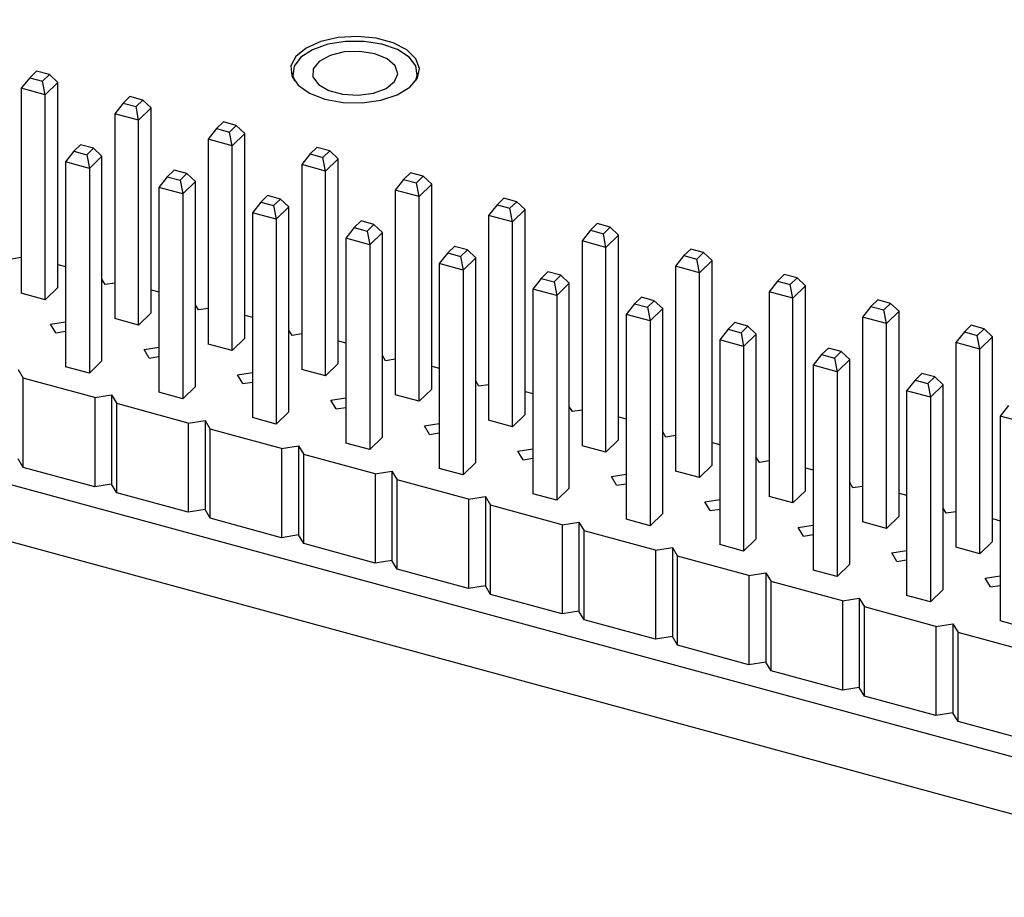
# Model space of a CAD drawing. Header units: millimetres. Extents: x 1628 to 1852, y 2209 to 2446.
# Tile 15 of 34: x 1793 to 1817, y 2241 to 2262. Entities that reach past the tile are written whole.
import ezdxf

# ---------------------------------------------------------------- set-up
doc = ezdxf.new("R2010")
doc.units = ezdxf.units.MM

msp = doc.modelspace()

# ---------------------------------------------------------------- linework, layer by layer
at = {"color": 7, "linetype": 'Continuous', "lineweight": 25}
for p, q in [((1824.612, 2242.419), (1752.089, 2262.128)), ((1824.612, 2241.047), (1752.089, 2260.757)), ((1793.647, 2260.734), (1793.445, 2260.48)), ((1793.811, 2260.894), (1793.647, 2260.734)), ((1793.647, 2260.734), (1793.957, 2260.65)), ((1794.12, 2260.81), (1793.811, 2260.894)), ((1793.957, 2260.65), (1794.12, 2260.81)), ((1794.323, 2260.619), (1794.12, 2260.81)), ((1799.967, 2260.842), (1799.967, 2260.727)), ((1802.967, 2260.727), (1802.967, 2260.842)), ((1794.02, 2260.323), (1793.445, 2260.48)), ((1793.445, 2260.48), (1793.445, 2255.559)), ((1794.02, 2260.323), (1793.957, 2260.65)), ((1794.323, 2260.619), (1794.02, 2260.323)), ((1794.323, 2255.699), (1794.323, 2260.619)), ((1794.02, 2255.403), (1794.02, 2260.323)), ((1796.057, 2260.283), (1795.894, 2260.124)), ((1796.367, 2260.199), (1796.057, 2260.283)), ((1796.203, 2260.04), (1796.367, 2260.199)), ((1796.569, 2260.009), (1796.367, 2260.199)), ((1795.894, 2260.124), (1795.691, 2259.869)), ((1795.894, 2260.124), (1796.203, 2260.04)), ((1796.266, 2259.713), (1796.203, 2260.04)), ((1796.569, 2260.009), (1796.266, 2259.713)), ((1796.569, 2255.089), (1796.569, 2260.009)), ((1796.266, 2259.713), (1795.691, 2259.869)), ((1795.691, 2259.869), (1795.691, 2254.949)), ((1796.266, 2254.792), (1796.266, 2259.713)), ((1798.14, 2259.513), (1797.938, 2259.258)), ((1798.304, 2259.673), (1798.14, 2259.513)), ((1798.14, 2259.513), (1798.45, 2259.429)), ((1798.613, 2259.589), (1798.304, 2259.673)), ((1798.45, 2259.429), (1798.613, 2259.589)), ((1798.816, 2259.398), (1798.613, 2259.589)), ((1798.513, 2259.102), (1797.938, 2259.258)), ((1797.938, 2259.258), (1797.938, 2254.338)), ((1798.513, 2259.102), (1798.45, 2259.429)), ((1798.816, 2259.398), (1798.513, 2259.102)), ((1798.816, 2254.478), (1798.816, 2259.398)), ((1794.872, 2259.126), (1794.709, 2258.967)), ((1795.181, 2259.042), (1794.872, 2259.126)), ((1795.018, 2258.883), (1795.181, 2259.042)), ((1795.384, 2258.852), (1795.181, 2259.042)), ((1798.513, 2254.182), (1798.513, 2259.102)), ((1800.55, 2259.062), (1800.387, 2258.903)), ((1800.86, 2258.978), (1800.55, 2259.062)), ((1794.709, 2258.967), (1794.506, 2258.712)), ((1794.709, 2258.967), (1795.018, 2258.883)), ((1795.018, 2258.883), (1795.081, 2258.556)), ((1795.384, 2258.852), (1795.081, 2258.556)), ((1795.384, 2253.932), (1795.384, 2258.852)), ((1800.387, 2258.903), (1800.184, 2258.648)), ((1800.387, 2258.903), (1800.696, 2258.819)), ((1800.696, 2258.819), (1800.86, 2258.978)), ((1800.759, 2258.492), (1800.696, 2258.819)), ((1801.062, 2258.788), (1800.759, 2258.492)), ((1801.062, 2258.788), (1800.86, 2258.978)), ((1801.062, 2253.867), (1801.062, 2258.788)), ((1795.081, 2258.556), (1794.506, 2258.712)), ((1794.506, 2258.712), (1794.506, 2253.792)), ((1795.081, 2258.556), (1795.081, 2253.635)), ((1800.759, 2258.492), (1800.184, 2258.648)), ((1800.184, 2258.648), (1800.184, 2253.728)), ((1796.955, 2258.356), (1796.752, 2258.101)), ((1797.118, 2258.516), (1796.955, 2258.356)), ((1796.955, 2258.356), (1797.264, 2258.272)), ((1797.428, 2258.432), (1797.118, 2258.516)), ((1797.264, 2258.272), (1797.428, 2258.432)), ((1797.63, 2258.241), (1797.428, 2258.432)), ((1800.759, 2253.571), (1800.759, 2258.492)), ((1802.797, 2258.452), (1802.633, 2258.292)), ((1803.106, 2258.368), (1802.797, 2258.452)), ((1802.943, 2258.208), (1803.106, 2258.368)), ((1803.309, 2258.177), (1803.106, 2258.368)), ((1797.327, 2257.945), (1796.752, 2258.101)), ((1796.752, 2258.101), (1796.752, 2253.181)), ((1797.264, 2258.272), (1797.327, 2257.945)), ((1797.63, 2258.241), (1797.327, 2257.945)), ((1797.63, 2253.321), (1797.63, 2258.241)), ((1802.633, 2258.292), (1802.431, 2258.037)), ((1802.633, 2258.292), (1802.943, 2258.208)), ((1803.005, 2257.881), (1802.943, 2258.208)), ((1803.309, 2258.177), (1803.005, 2257.881)), ((1803.309, 2253.257), (1803.309, 2258.177)), ((1797.327, 2257.945), (1797.327, 2253.025)), ((1799.365, 2257.905), (1799.201, 2257.746)), ((1799.674, 2257.821), (1799.365, 2257.905)), ((1803.005, 2257.881), (1802.431, 2258.037)), ((1802.431, 2258.037), (1802.431, 2253.117)), ((1803.005, 2252.961), (1803.005, 2257.881)), ((1805.043, 2257.841), (1804.88, 2257.682)), ((1805.352, 2257.757), (1805.043, 2257.841)), ((1799.201, 2257.746), (1798.999, 2257.491)), ((1799.201, 2257.746), (1799.511, 2257.662)), ((1799.511, 2257.662), (1799.674, 2257.821)), ((1799.511, 2257.662), (1799.574, 2257.335)), ((1799.877, 2257.631), (1799.574, 2257.335)), ((1799.877, 2257.631), (1799.674, 2257.821)), ((1799.877, 2252.71), (1799.877, 2257.631)), ((1804.88, 2257.682), (1804.677, 2257.427)), ((1804.88, 2257.682), (1805.189, 2257.598)), ((1805.189, 2257.598), (1805.352, 2257.757)), ((1805.252, 2257.271), (1805.189, 2257.598)), ((1805.555, 2257.567), (1805.352, 2257.757)), ((1799.574, 2257.335), (1798.999, 2257.491)), ((1798.999, 2257.491), (1798.999, 2252.571)), ((1805.252, 2257.271), (1804.677, 2257.427)), ((1804.677, 2257.427), (1804.677, 2252.507)), ((1805.555, 2257.567), (1805.252, 2257.271)), ((1805.555, 2252.646), (1805.555, 2257.567)), ((1799.574, 2257.335), (1799.574, 2252.414)), ((1801.448, 2257.135), (1801.245, 2256.88)), ((1801.611, 2257.295), (1801.448, 2257.135)), ((1801.448, 2257.135), (1801.757, 2257.051)), ((1801.921, 2257.211), (1801.611, 2257.295)), ((1801.757, 2257.051), (1801.921, 2257.211)), ((1802.123, 2257.02), (1801.921, 2257.211)), ((1805.252, 2252.35), (1805.252, 2257.271)), ((1807.289, 2257.231), (1807.126, 2257.071)), ((1807.599, 2257.147), (1807.289, 2257.231)), ((1807.436, 2256.987), (1807.599, 2257.147)), ((1807.802, 2256.956), (1807.599, 2257.147)), ((1801.82, 2256.724), (1801.245, 2256.88)), ((1801.245, 2256.88), (1801.245, 2251.96)), ((1801.757, 2257.051), (1801.82, 2256.724)), ((1802.123, 2257.02), (1801.82, 2256.724)), ((1802.123, 2252.1), (1802.123, 2257.02)), ((1807.126, 2257.071), (1806.923, 2256.816)), ((1807.126, 2257.071), (1807.436, 2256.987)), ((1807.498, 2256.66), (1807.436, 2256.987)), ((1807.802, 2256.956), (1807.498, 2256.66)), ((1807.802, 2252.036), (1807.802, 2256.956)), ((1801.82, 2256.724), (1801.82, 2251.804)), ((1803.858, 2256.684), (1803.694, 2256.525)), ((1804.167, 2256.6), (1803.858, 2256.684)), ((1807.498, 2256.66), (1806.923, 2256.816)), ((1806.923, 2256.816), (1806.923, 2251.896)), ((1807.498, 2251.74), (1807.498, 2256.66)), ((1793.445, 2256.413), (1793.213, 2256.376)), ((1803.694, 2256.525), (1803.492, 2256.27)), ((1803.694, 2256.525), (1804.004, 2256.441)), ((1804.004, 2256.441), (1804.167, 2256.6)), ((1804.004, 2256.441), (1804.066, 2256.114)), ((1804.37, 2256.41), (1804.066, 2256.114)), ((1804.37, 2256.41), (1804.167, 2256.6)), ((1804.37, 2251.489), (1804.37, 2256.41)), ((1809.372, 2256.461), (1809.17, 2256.206)), ((1809.536, 2256.62), (1809.372, 2256.461)), ((1809.372, 2256.461), (1809.682, 2256.377)), ((1809.845, 2256.536), (1809.536, 2256.62)), ((1809.682, 2256.377), (1809.845, 2256.536)), ((1810.048, 2256.346), (1809.845, 2256.536)), ((1794.323, 2256.249), (1794.506, 2256.2)), ((1804.066, 2256.114), (1803.492, 2256.27)), ((1803.492, 2256.27), (1803.492, 2251.35)), ((1809.745, 2256.05), (1809.17, 2256.206)), ((1809.17, 2256.206), (1809.17, 2251.286)), ((1809.745, 2256.05), (1809.682, 2256.377)), ((1810.048, 2256.346), (1809.745, 2256.05)), ((1810.048, 2251.425), (1810.048, 2256.346)), ((1804.066, 2256.114), (1804.066, 2251.193)), ((1806.104, 2256.074), (1805.941, 2255.914)), ((1806.414, 2255.99), (1806.104, 2256.074)), ((1806.25, 2255.83), (1806.414, 2255.99)), ((1806.616, 2255.799), (1806.414, 2255.99)), ((1809.745, 2251.129), (1809.745, 2256.05)), ((1811.782, 2256.01), (1811.619, 2255.85)), ((1812.092, 2255.926), (1811.782, 2256.01)), ((1794.323, 2255.699), (1794.02, 2255.403)), ((1795.46, 2255.766), (1795.384, 2255.892)), ((1795.691, 2255.803), (1795.46, 2255.766)), ((1805.941, 2255.914), (1805.738, 2255.659)), ((1805.941, 2255.914), (1806.25, 2255.83)), ((1806.25, 2255.83), (1806.313, 2255.503)), ((1806.616, 2255.799), (1806.313, 2255.503)), ((1806.616, 2250.879), (1806.616, 2255.799)), ((1811.619, 2255.85), (1811.416, 2255.595)), ((1811.619, 2255.85), (1811.928, 2255.766)), ((1811.928, 2255.766), (1812.092, 2255.926)), ((1811.991, 2255.439), (1811.928, 2255.766)), ((1812.294, 2255.735), (1811.991, 2255.439)), ((1812.294, 2255.735), (1812.092, 2255.926)), ((1812.294, 2250.815), (1812.294, 2255.735)), ((1794.02, 2255.403), (1793.445, 2255.559)), ((1796.569, 2255.639), (1796.752, 2255.589)), ((1806.313, 2255.503), (1805.738, 2255.659)), ((1805.738, 2255.659), (1805.738, 2250.739)), ((1806.313, 2255.503), (1806.313, 2250.583)), ((1808.35, 2255.463), (1808.187, 2255.304)), ((1808.66, 2255.379), (1808.35, 2255.463)), ((1811.991, 2255.439), (1811.416, 2255.595)), ((1811.416, 2255.595), (1811.416, 2250.675)), ((1797.706, 2255.155), (1797.63, 2255.281)), ((1808.187, 2255.304), (1807.984, 2255.049)), ((1808.187, 2255.304), (1808.497, 2255.22)), ((1808.497, 2255.22), (1808.66, 2255.379)), ((1808.863, 2255.189), (1808.66, 2255.379)), ((1811.991, 2250.519), (1811.991, 2255.439)), ((1813.865, 2255.24), (1813.663, 2254.985)), ((1814.029, 2255.399), (1813.865, 2255.24)), ((1813.865, 2255.24), (1814.175, 2255.156)), ((1814.338, 2255.315), (1814.029, 2255.399)), ((1814.175, 2255.156), (1814.338, 2255.315)), ((1814.541, 2255.125), (1814.338, 2255.315)), ((1796.569, 2255.089), (1796.266, 2254.792)), ((1797.938, 2255.192), (1797.706, 2255.155)), ((1798.816, 2255.028), (1798.999, 2254.979)), ((1808.559, 2254.893), (1807.984, 2255.049)), ((1807.984, 2255.049), (1807.984, 2250.129)), ((1808.497, 2255.22), (1808.559, 2254.893)), ((1808.863, 2255.189), (1808.559, 2254.893)), ((1808.863, 2250.268), (1808.863, 2255.189)), ((1814.237, 2254.829), (1814.175, 2255.156)), ((1814.541, 2255.125), (1814.237, 2254.829)), ((1814.541, 2250.204), (1814.541, 2255.125)), ((1794.149, 2254.817), (1794.506, 2254.874)), ((1794.274, 2254.609), (1794.149, 2254.817)), ((1796.266, 2254.792), (1795.691, 2254.949)), ((1808.559, 2254.893), (1808.559, 2249.972)), ((1810.597, 2254.853), (1810.433, 2254.693)), ((1810.906, 2254.769), (1810.597, 2254.853)), ((1810.743, 2254.609), (1810.906, 2254.769)), ((1811.109, 2254.578), (1810.906, 2254.769)), ((1814.237, 2254.829), (1813.663, 2254.985)), ((1813.663, 2254.985), (1813.663, 2250.064)), ((1814.237, 2249.908), (1814.237, 2254.829)), ((1816.275, 2254.789), (1816.112, 2254.629)), ((1816.585, 2254.705), (1816.275, 2254.789)), ((1794.274, 2254.609), (1794.506, 2254.646)), ((1799.953, 2254.545), (1799.877, 2254.671)), ((1800.184, 2254.582), (1799.953, 2254.545)), ((1810.433, 2254.693), (1810.231, 2254.438)), ((1810.433, 2254.693), (1810.743, 2254.609)), ((1810.743, 2254.609), (1810.806, 2254.282)), ((1811.109, 2254.578), (1810.806, 2254.282)), ((1811.109, 2249.658), (1811.109, 2254.578)), ((1816.112, 2254.629), (1815.909, 2254.374)), ((1816.112, 2254.629), (1816.421, 2254.545)), ((1816.421, 2254.545), (1816.585, 2254.705)), ((1816.484, 2254.218), (1816.421, 2254.545)), ((1816.787, 2254.514), (1816.484, 2254.218)), ((1816.787, 2254.514), (1816.585, 2254.705)), ((1816.787, 2249.594), (1816.787, 2254.514)), ((1798.513, 2254.182), (1797.938, 2254.338)), ((1798.816, 2254.478), (1798.513, 2254.182)), ((1801.062, 2254.418), (1801.245, 2254.368)), ((1810.806, 2254.282), (1810.231, 2254.438)), ((1810.231, 2254.438), (1810.231, 2249.518)), ((1810.806, 2254.282), (1810.806, 2249.362)), ((1816.484, 2254.218), (1815.909, 2254.374)), ((1815.909, 2254.374), (1815.909, 2249.454)), ((1796.396, 2254.207), (1796.752, 2254.264)), ((1796.521, 2253.998), (1796.396, 2254.207)), ((1802.199, 2253.934), (1802.123, 2254.06)), ((1812.68, 2254.083), (1812.477, 2253.828)), ((1812.843, 2254.242), (1812.68, 2254.083)), ((1812.68, 2254.083), (1812.989, 2253.999)), ((1813.153, 2254.158), (1812.843, 2254.242)), ((1812.989, 2253.999), (1813.153, 2254.158)), ((1813.355, 2253.968), (1813.153, 2254.158)), ((1816.484, 2249.298), (1816.484, 2254.218)), ((1795.384, 2253.932), (1795.081, 2253.635)), ((1796.521, 2253.998), (1796.752, 2254.035)), ((1801.062, 2253.867), (1800.759, 2253.571)), ((1802.431, 2253.971), (1802.199, 2253.934)), ((1803.309, 2253.807), (1803.492, 2253.758)), ((1813.052, 2253.672), (1812.477, 2253.828)), ((1812.477, 2253.828), (1812.477, 2248.907)), ((1812.989, 2253.999), (1813.052, 2253.672)), ((1813.355, 2253.968), (1813.052, 2253.672)), ((1813.355, 2249.047), (1813.355, 2253.968)), ((1793.369, 2253.725), (1793.494, 2253.516)), ((1795.081, 2253.635), (1794.506, 2253.792)), ((1798.642, 2253.596), (1798.999, 2253.653)), ((1798.767, 2253.388), (1798.642, 2253.596)), ((1800.759, 2253.571), (1800.184, 2253.728)), ((1813.052, 2253.672), (1813.052, 2248.751)), ((1815.09, 2253.632), (1814.926, 2253.472)), ((1815.399, 2253.548), (1815.09, 2253.632)), ((1795.21, 2253.05), (1793.494, 2253.516)), ((1793.494, 2251.373), (1793.494, 2253.516)), ((1798.767, 2253.388), (1798.999, 2253.425)), ((1804.446, 2253.324), (1804.37, 2253.45)), ((1804.677, 2253.36), (1804.446, 2253.324)), ((1814.926, 2253.472), (1814.724, 2253.217)), ((1814.926, 2253.472), (1815.236, 2253.388)), ((1815.236, 2253.388), (1815.399, 2253.548)), ((1815.236, 2253.388), (1815.299, 2253.061)), ((1815.602, 2253.357), (1815.299, 2253.061)), ((1815.602, 2253.357), (1815.399, 2253.548)), ((1815.602, 2248.437), (1815.602, 2253.357)), ((1795.21, 2253.05), (1795.615, 2253.115)), ((1795.615, 2253.115), (1795.741, 2252.906)), ((1795.615, 2253.115), (1795.615, 2250.972)), ((1797.327, 2253.025), (1796.752, 2253.181)), ((1797.63, 2253.321), (1797.327, 2253.025)), ((1803.005, 2252.961), (1802.431, 2253.117)), ((1803.309, 2253.257), (1803.005, 2252.961)), ((1805.555, 2253.197), (1805.738, 2253.147)), ((1815.299, 2253.061), (1814.724, 2253.217)), ((1814.724, 2253.217), (1814.724, 2248.297)), ((1795.21, 2253.05), (1795.21, 2250.907)), ((1797.457, 2252.439), (1795.741, 2252.906)), ((1795.741, 2250.763), (1795.741, 2252.906)), ((1800.888, 2252.986), (1801.245, 2253.043)), ((1801.014, 2252.777), (1800.888, 2252.986)), ((1815.299, 2253.061), (1815.299, 2248.141)), ((1817.173, 2252.862), (1816.97, 2252.607)), ((1799.877, 2252.71), (1799.574, 2252.414)), ((1801.014, 2252.777), (1801.245, 2252.814)), ((1805.555, 2252.646), (1805.252, 2252.35)), ((1806.692, 2252.713), (1806.616, 2252.839)), ((1806.923, 2252.75), (1806.692, 2252.713)), ((1797.457, 2252.439), (1797.862, 2252.504)), ((1797.457, 2252.439), (1797.457, 2250.297)), ((1797.862, 2252.504), (1797.987, 2252.295)), ((1797.862, 2252.504), (1797.862, 2250.361)), ((1799.574, 2252.414), (1798.999, 2252.571)), ((1803.135, 2252.375), (1803.492, 2252.432)), ((1805.252, 2252.35), (1804.677, 2252.507)), ((1807.802, 2252.586), (1807.984, 2252.537)), ((1817.545, 2252.45), (1816.97, 2252.607)), ((1816.97, 2252.607), (1816.97, 2247.686)), ((1799.703, 2251.829), (1797.987, 2252.295)), ((1797.987, 2250.152), (1797.987, 2252.295)), ((1803.26, 2252.167), (1803.135, 2252.375)), ((1803.26, 2252.167), (1803.492, 2252.203)), ((1808.938, 2252.103), (1808.863, 2252.229)), ((1801.82, 2251.804), (1801.245, 2251.96)), ((1802.123, 2252.1), (1801.82, 2251.804)), ((1807.802, 2252.036), (1807.498, 2251.74)), ((1809.17, 2252.139), (1808.938, 2252.103)), ((1810.048, 2251.976), (1810.231, 2251.926)), ((1799.703, 2251.829), (1800.108, 2251.893)), ((1799.703, 2251.829), (1799.703, 2249.686)), ((1800.108, 2251.893), (1800.234, 2251.685)), ((1800.108, 2251.893), (1800.108, 2249.751)), ((1801.949, 2251.218), (1800.234, 2251.685)), ((1800.234, 2249.542), (1800.234, 2251.685)), ((1805.381, 2251.765), (1805.738, 2251.822)), ((1805.507, 2251.556), (1805.381, 2251.765)), ((1807.498, 2251.74), (1806.923, 2251.896)), ((1793.494, 2251.373), (1793.369, 2251.582)), ((1804.37, 2251.489), (1804.066, 2251.193)), ((1805.507, 2251.556), (1805.738, 2251.593)), ((1811.185, 2251.492), (1811.109, 2251.618)), ((1811.416, 2251.529), (1811.185, 2251.492)), ((1795.21, 2250.907), (1793.494, 2251.373)), ((1801.949, 2251.218), (1802.355, 2251.283)), ((1801.949, 2251.218), (1801.949, 2249.075)), ((1802.355, 2251.283), (1802.48, 2251.074)), ((1802.355, 2251.283), (1802.355, 2249.14)), ((1804.066, 2251.193), (1803.492, 2251.35)), ((1807.628, 2251.154), (1807.984, 2251.211)), ((1809.745, 2251.129), (1809.17, 2251.286)), ((1810.048, 2251.425), (1809.745, 2251.129)), ((1812.294, 2251.365), (1812.477, 2251.315)), ((1795.615, 2250.972), (1795.21, 2250.907)), ((1795.741, 2250.763), (1795.615, 2250.972)), ((1804.196, 2250.608), (1802.48, 2251.074)), ((1802.48, 2248.931), (1802.48, 2251.074)), ((1807.753, 2250.946), (1807.628, 2251.154)), ((1807.753, 2250.946), (1807.984, 2250.982)), ((1813.431, 2250.881), (1813.355, 2251.008)), ((1797.457, 2250.297), (1795.741, 2250.763)), ((1806.313, 2250.583), (1805.738, 2250.739)), ((1806.616, 2250.879), (1806.313, 2250.583)), ((1812.294, 2250.815), (1811.991, 2250.519)), ((1813.663, 2250.918), (1813.431, 2250.881)), ((1814.541, 2250.755), (1814.724, 2250.705)), ((1804.196, 2250.608), (1804.601, 2250.672)), ((1804.196, 2250.608), (1804.196, 2248.465)), ((1804.601, 2250.672), (1804.726, 2250.464)), ((1804.601, 2250.672), (1804.601, 2248.529)), ((1809.874, 2250.544), (1810.231, 2250.601)), ((1809.999, 2250.335), (1809.874, 2250.544)), ((1811.991, 2250.519), (1811.416, 2250.675)), ((1797.862, 2250.361), (1797.457, 2250.297)), ((1797.987, 2250.152), (1797.862, 2250.361)), ((1806.442, 2249.997), (1804.726, 2250.464)), ((1804.726, 2248.321), (1804.726, 2250.464)), ((1808.863, 2250.268), (1808.559, 2249.972)), ((1809.999, 2250.335), (1810.231, 2250.372)), ((1815.678, 2250.271), (1815.602, 2250.397)), ((1815.909, 2250.308), (1815.678, 2250.271)), ((1799.703, 2249.686), (1797.987, 2250.152)), ((1806.442, 2249.997), (1806.848, 2250.062)), ((1806.848, 2250.062), (1806.973, 2249.853)), ((1806.848, 2250.062), (1806.848, 2247.919)), ((1808.559, 2249.972), (1807.984, 2250.129)), ((1814.237, 2249.908), (1813.663, 2250.064)), ((1814.541, 2250.204), (1814.237, 2249.908)), ((1816.787, 2250.144), (1816.97, 2250.094)), ((1806.442, 2249.997), (1806.442, 2247.854)), ((1808.689, 2249.387), (1806.973, 2249.853)), ((1806.973, 2247.71), (1806.973, 2249.853)), ((1812.12, 2249.933), (1812.477, 2249.99)), ((1812.246, 2249.724), (1812.12, 2249.933)), ((1800.108, 2249.751), (1799.703, 2249.686)), ((1800.234, 2249.542), (1800.108, 2249.751)), ((1811.109, 2249.658), (1810.806, 2249.362)), ((1812.246, 2249.724), (1812.477, 2249.761)), ((1816.787, 2249.594), (1816.484, 2249.298)), ((1801.949, 2249.075), (1800.234, 2249.542)), ((1808.689, 2249.387), (1809.094, 2249.451)), ((1808.689, 2249.387), (1808.689, 2247.244)), ((1809.094, 2249.451), (1809.219, 2249.243)), ((1809.094, 2249.451), (1809.094, 2247.308)), ((1810.806, 2249.362), (1810.231, 2249.518)), ((1814.367, 2249.323), (1814.724, 2249.38)), ((1814.492, 2249.114), (1814.367, 2249.323)), ((1816.484, 2249.298), (1815.909, 2249.454)), ((1802.355, 2249.14), (1801.949, 2249.075)), ((1802.48, 2248.931), (1802.355, 2249.14)), ((1810.935, 2248.776), (1809.219, 2249.243)), ((1809.219, 2247.1), (1809.219, 2249.243)), ((1814.492, 2249.114), (1814.724, 2249.151)), ((1804.196, 2248.465), (1802.48, 2248.931)), ((1810.935, 2248.776), (1811.34, 2248.841)), ((1811.34, 2248.841), (1811.466, 2248.632)), ((1811.34, 2248.841), (1811.34, 2246.698)), ((1813.052, 2248.751), (1812.477, 2248.907)), ((1813.355, 2249.047), (1813.052, 2248.751)), ((1810.935, 2248.776), (1810.935, 2246.633)), ((1813.182, 2248.166), (1811.466, 2248.632)), ((1811.466, 2246.489), (1811.466, 2248.632)), ((1816.613, 2248.712), (1816.97, 2248.769)), ((1816.739, 2248.503), (1816.613, 2248.712)), ((1804.601, 2248.529), (1804.196, 2248.465)), ((1804.726, 2248.321), (1804.601, 2248.529)), ((1815.602, 2248.437), (1815.299, 2248.141)), ((1816.739, 2248.503), (1816.97, 2248.54)), ((1806.442, 2247.854), (1804.726, 2248.321)), ((1813.182, 2248.166), (1813.587, 2248.23)), ((1813.182, 2248.166), (1813.182, 2246.023)), ((1813.587, 2248.23), (1813.712, 2248.022)), ((1813.587, 2248.23), (1813.587, 2246.087)), ((1815.299, 2248.141), (1814.724, 2248.297)), ((1806.848, 2247.919), (1806.442, 2247.854)), ((1806.973, 2247.71), (1806.848, 2247.919)), ((1815.428, 2247.555), (1813.712, 2248.022)), ((1813.712, 2245.879), (1813.712, 2248.022)), ((1808.689, 2247.244), (1806.973, 2247.71)), ((1817.545, 2247.53), (1816.97, 2247.686)), ((1815.428, 2247.555), (1815.833, 2247.62)), ((1815.428, 2247.555), (1815.428, 2245.412)), ((1815.833, 2247.62), (1815.959, 2247.411)), ((1815.833, 2247.62), (1815.833, 2245.477)), ((1809.094, 2247.308), (1808.689, 2247.244)), ((1809.219, 2247.1), (1809.094, 2247.308)), ((1817.674, 2246.945), (1815.959, 2247.411)), ((1815.959, 2245.268), (1815.959, 2247.411)), ((1810.935, 2246.633), (1809.219, 2247.1)), ((1811.34, 2246.698), (1810.935, 2246.633)), ((1811.466, 2246.489), (1811.34, 2246.698)), ((1813.182, 2246.023), (1811.466, 2246.489)), ((1813.587, 2246.087), (1813.182, 2246.023)), ((1813.712, 2245.879), (1813.587, 2246.087)), ((1815.428, 2245.412), (1813.712, 2245.879)), ((1815.833, 2245.477), (1815.428, 2245.412)), ((1815.959, 2245.268), (1815.833, 2245.477)), ((1817.674, 2244.802), (1815.959, 2245.268))]:
    msp.add_line(p, q, dxfattribs=at)
at = {"color": 7, "linetype": 'Continuous', "lineweight": 25, "flags": 128}
for points in [[(1800.744, 2260.222), (1801.18, 2260.143), (1801.642, 2260.135), (1802.088, 2260.196), (1802.479, 2260.323), (1802.78, 2260.504), (1802.964, 2260.722), (1803.016, 2260.958), (1802.93, 2261.192), (1802.714, 2261.402), (1802.387, 2261.571), (1801.978, 2261.682), (1801.524, 2261.726), (1801.065, 2261.699), (1800.641, 2261.604), (1800.291, 2261.448), (1800.046, 2261.247), (1799.927, 2261.017), (1799.944, 2260.779), (1800.097, 2260.554), (1800.372, 2260.363), (1800.744, 2260.222)], [(1802.919, 2260.649), (1802.963, 2260.787), (1802.928, 2261.017), (1802.764, 2261.231), (1802.484, 2261.41), (1802.113, 2261.539), (1801.686, 2261.606), (1801.239, 2261.606), (1800.812, 2261.537), (1800.443, 2261.407), (1800.166, 2261.226), (1800.004, 2261.012), (1799.972, 2260.782), (1800.015, 2260.649)], [(1801.168, 2260.337), (1801.542, 2260.316), (1801.907, 2260.365), (1802.211, 2260.479), (1802.416, 2260.642), (1802.492, 2260.832), (1802.43, 2261.024), (1802.237, 2261.19), (1801.941, 2261.31), (1801.581, 2261.367), (1801.205, 2261.353), (1800.865, 2261.269), (1800.606, 2261.128), (1800.463, 2260.949), (1800.456, 2260.755), (1800.586, 2260.573), (1800.834, 2260.427), (1801.168, 2260.337)]]:
    msp.add_lwpolyline(points, dxfattribs=at)

doc.saveas('drawing.dxf')
